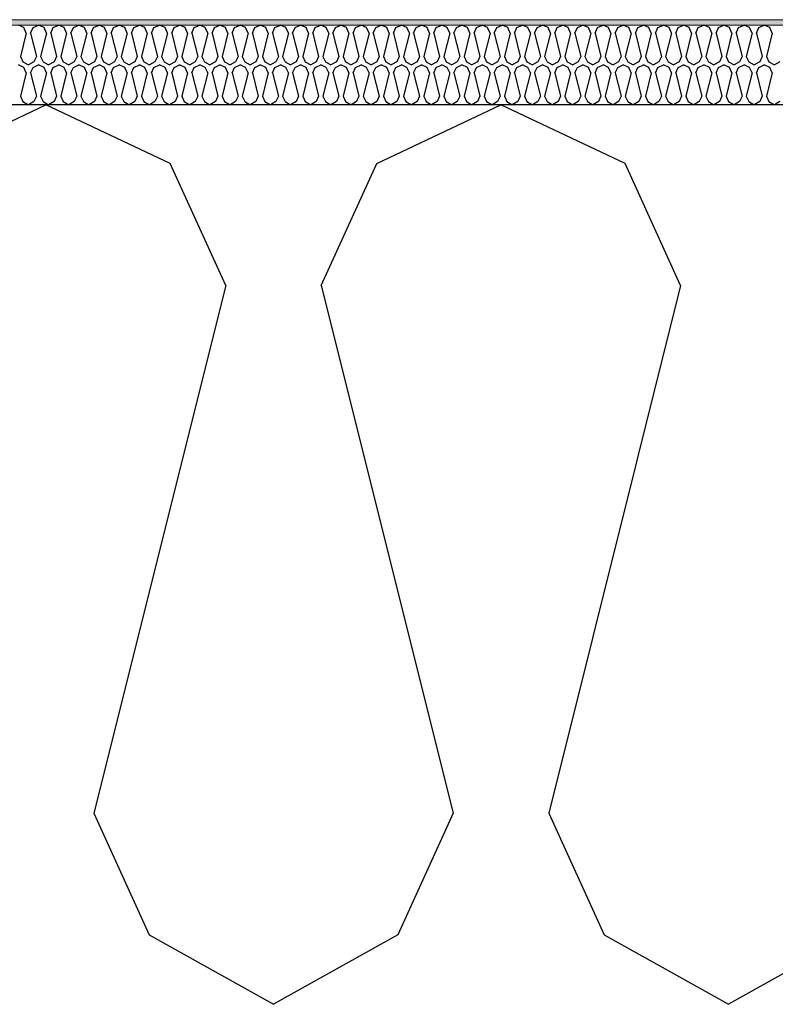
# Model space of a CAD drawing. Header units: millimetres. Extents: x -8544 to 51179, y -2070 to 13050.
# Tile 12 of 168: x -4121 to -3837, y 6850 to 7221. Entities that reach past the tile are written whole.
import ezdxf

# ---------------------------------------------------------------- set-up
doc = ezdxf.new("R2010")
doc.units = ezdxf.units.MM
doc.header["$LTSCALE"] = 0.5
doc.header["$MEASUREMENT"] = 0
doc.linetypes.add('PLINE', pattern=[0])
for name, color, linetype in [('261- Primærkonstruksjon (tak) (Skravur)(Nye konstruksjoner)', 7, 'Continuous'), ('261- Primærkonstruksjon (tak)(Nye konstruksjoner)', 7, 'Continuous'), ('262- Taktekking (Skravur)(Nye konstruksjoner)', 7, 'Continuous')]:
    doc.layers.add(name, color=color, linetype=linetype)
doc.layers.add('262- Taktekking(Nye konstruksjoner)', color=7, linetype='Continuous', lineweight=0)

# ---------------------------------------------------------------- blocks, each defined once
blk = doc.blocks.new('*X108')
at = {"layer": '262- Taktekking (Skravur)(Nye konstruksjoner)', "linetype": 'PLINE'}
for p, q in [((-4119.44, 7217.65), (-4121.52, 7218.63)), ((-4118.52, 7215.62), (-4119.44, 7217.65)), ((-4116.92, 7215.62), (-4116, 7217.65)), ((-4116, 7217.65), (-4113.93, 7218.63)), ((-4111.85, 7217.65), (-4113.93, 7218.63)), ((-4110.93, 7215.62), (-4111.85, 7217.65)), ((-4109.33, 7215.62), (-4108.41, 7217.65)), ((-4108.41, 7217.65), (-4106.34, 7218.63)), ((-4104.26, 7217.65), (-4106.34, 7218.63)), ((-4103.34, 7215.62), (-4104.26, 7217.65)), ((-4101.74, 7215.62), (-4100.82, 7217.65)), ((-4100.82, 7217.65), (-4098.74, 7218.63)), ((-4096.67, 7217.65), (-4098.74, 7218.63)), ((-4095.75, 7215.62), (-4096.67, 7217.65)), ((-4094.15, 7215.62), (-4093.23, 7217.65)), ((-4093.23, 7217.65), (-4091.15, 7218.63)), ((-4089.08, 7217.65), (-4091.15, 7218.63)), ((-4088.16, 7215.62), (-4089.08, 7217.65)), ((-4086.56, 7215.62), (-4085.64, 7217.65)), ((-4085.64, 7217.65), (-4083.56, 7218.63)), ((-4081.49, 7217.65), (-4083.56, 7218.63)), ((-4080.57, 7215.62), (-4081.49, 7217.65)), ((-4078.97, 7215.62), (-4078.05, 7217.65)), ((-4078.05, 7217.65), (-4075.97, 7218.63)), ((-4073.9, 7217.65), (-4075.97, 7218.63)), ((-4072.98, 7215.62), (-4073.9, 7217.65)), ((-4071.38, 7215.62), (-4070.46, 7217.65)), ((-4070.46, 7217.65), (-4068.38, 7218.63)), ((-4066.31, 7217.65), (-4068.38, 7218.63)), ((-4065.39, 7215.62), (-4066.31, 7217.65)), ((-4063.79, 7215.62), (-4062.87, 7217.65)), ((-4062.87, 7217.65), (-4060.79, 7218.63)), ((-4058.72, 7217.65), (-4060.79, 7218.63)), ((-4057.8, 7215.62), (-4058.72, 7217.65)), ((-4056.2, 7215.62), (-4055.28, 7217.65)), ((-4055.28, 7217.65), (-4053.2, 7218.63)), ((-4051.13, 7217.65), (-4053.2, 7218.63)), ((-4050.21, 7215.62), (-4051.13, 7217.65)), ((-4048.61, 7215.62), (-4047.69, 7217.65)), ((-4047.69, 7217.65), (-4045.61, 7218.63)), ((-4043.54, 7217.65), (-4045.61, 7218.63)), ((-4042.62, 7215.62), (-4043.54, 7217.65)), ((-4041.02, 7215.62), (-4040.1, 7217.65)), ((-4040.1, 7217.65), (-4038.02, 7218.63)), ((-4035.95, 7217.65), (-4038.02, 7218.63)), ((-4035.03, 7215.62), (-4035.95, 7217.65)), ((-4033.43, 7215.62), (-4032.51, 7217.65)), ((-4032.51, 7217.65), (-4030.43, 7218.63)), ((-4028.36, 7217.65), (-4030.43, 7218.63)), ((-4027.43, 7215.62), (-4028.36, 7217.65)), ((-4025.84, 7215.62), (-4024.92, 7217.65)), ((-4024.92, 7217.65), (-4022.84, 7218.63)), ((-4020.77, 7217.65), (-4022.84, 7218.63)), ((-4019.84, 7215.62), (-4020.77, 7217.65)), ((-4018.25, 7215.62), (-4017.32, 7217.65)), ((-4017.32, 7217.65), (-4015.25, 7218.63)), ((-4013.18, 7217.65), (-4015.25, 7218.63)), ((-4012.25, 7215.62), (-4013.18, 7217.65)), ((-4010.66, 7215.62), (-4009.73, 7217.65)), ((-4009.73, 7217.65), (-4007.66, 7218.63)), ((-4005.59, 7217.65), (-4007.66, 7218.63)), ((-4004.66, 7215.62), (-4005.59, 7217.65)), ((-4003.07, 7215.62), (-4002.14, 7217.65)), ((-4002.14, 7217.65), (-4000.07, 7218.63)), ((-3998, 7217.65), (-4000.07, 7218.63)), ((-3997.07, 7215.62), (-3998, 7217.65)), ((-3995.48, 7215.62), (-3994.55, 7217.65)), ((-3994.55, 7217.65), (-3992.48, 7218.63)), ((-3990.41, 7217.65), (-3992.48, 7218.63)), ((-3989.48, 7215.62), (-3990.41, 7217.65)), ((-3987.89, 7215.62), (-3986.96, 7217.65)), ((-3986.96, 7217.65), (-3984.89, 7218.63)), ((-3982.82, 7217.65), (-3984.89, 7218.63)), ((-3981.89, 7215.62), (-3982.82, 7217.65)), ((-3980.3, 7215.62), (-3979.37, 7217.65)), ((-3979.37, 7217.65), (-3977.3, 7218.63)), ((-3975.23, 7217.65), (-3977.3, 7218.63)), ((-3974.3, 7215.62), (-3975.23, 7217.65)), ((-3972.71, 7215.62), (-3971.78, 7217.65)), ((-3971.78, 7217.65), (-3969.71, 7218.63)), ((-3967.64, 7217.65), (-3969.71, 7218.63)), ((-3966.71, 7215.62), (-3967.64, 7217.65)), ((-3965.12, 7215.62), (-3964.19, 7217.65)), ((-3964.19, 7217.65), (-3962.12, 7218.63)), ((-3960.05, 7217.65), (-3962.12, 7218.63)), ((-3959.12, 7215.62), (-3960.05, 7217.65)), ((-3957.53, 7215.62), (-3956.6, 7217.65)), ((-3956.6, 7217.65), (-3954.53, 7218.63)), ((-3952.46, 7217.65), (-3954.53, 7218.63)), ((-3951.53, 7215.62), (-3952.46, 7217.65)), ((-3949.94, 7215.62), (-3949.01, 7217.65)), ((-3949.01, 7217.65), (-3946.94, 7218.63)), ((-3944.87, 7217.65), (-3946.94, 7218.63)), ((-3943.94, 7215.62), (-3944.87, 7217.65)), ((-3942.35, 7215.62), (-3941.42, 7217.65)), ((-3941.42, 7217.65), (-3939.35, 7218.63)), ((-3937.28, 7217.65), (-3939.35, 7218.63)), ((-3936.35, 7215.62), (-3937.28, 7217.65)), ((-3934.76, 7215.62), (-3933.83, 7217.65)), ((-3933.83, 7217.65), (-3931.76, 7218.63)), ((-3929.69, 7217.65), (-3931.76, 7218.63)), ((-3928.76, 7215.62), (-3929.69, 7217.65)), ((-3927.17, 7215.62), (-3926.24, 7217.65)), ((-3926.24, 7217.65), (-3924.17, 7218.63)), ((-3922.1, 7217.65), (-3924.17, 7218.63)), ((-3921.17, 7215.62), (-3922.1, 7217.65)), ((-3919.58, 7215.62), (-3918.65, 7217.65)), ((-3918.65, 7217.65), (-3916.58, 7218.63)), ((-3914.51, 7217.65), (-3916.58, 7218.63)), ((-3913.58, 7215.62), (-3914.51, 7217.65)), ((-3911.99, 7215.62), (-3911.06, 7217.65)), ((-3911.06, 7217.65), (-3908.99, 7218.63)), ((-3906.92, 7217.65), (-3908.99, 7218.63)), ((-3905.99, 7215.62), (-3906.92, 7217.65)), ((-3904.4, 7215.62), (-3903.47, 7217.65)), ((-3903.47, 7217.65), (-3901.4, 7218.63)), ((-3899.33, 7217.65), (-3901.4, 7218.63)), ((-3898.4, 7215.62), (-3899.33, 7217.65)), ((-3896.81, 7215.62), (-3895.88, 7217.65)), ((-3895.88, 7217.65), (-3893.81, 7218.63)), ((-3891.73, 7217.65), (-3893.81, 7218.63)), ((-3890.81, 7215.62), (-3891.73, 7217.65)), ((-3889.22, 7215.62), (-3888.29, 7217.65)), ((-3888.29, 7217.65), (-3886.22, 7218.63)), ((-3884.14, 7217.65), (-3886.22, 7218.63)), ((-3883.22, 7215.62), (-3884.14, 7217.65)), ((-3881.62, 7215.62), (-3880.7, 7217.65)), ((-3880.7, 7217.65), (-3878.63, 7218.63)), ((-3876.55, 7217.65), (-3878.63, 7218.63)), ((-3875.63, 7215.62), (-3876.55, 7217.65)), ((-3874.03, 7215.62), (-3873.11, 7217.65)), ((-3873.11, 7217.65), (-3871.04, 7218.63)), ((-3868.96, 7217.65), (-3871.04, 7218.63)), ((-3868.04, 7215.62), (-3868.96, 7217.65)), ((-3866.44, 7215.62), (-3865.52, 7217.65)), ((-3865.52, 7217.65), (-3863.45, 7218.63)), ((-3861.37, 7217.65), (-3863.45, 7218.63)), ((-3860.45, 7215.62), (-3861.37, 7217.65)), ((-3858.85, 7215.62), (-3857.93, 7217.65)), ((-3857.93, 7217.65), (-3855.86, 7218.63)), ((-3853.78, 7217.65), (-3855.86, 7218.63)), ((-3852.86, 7215.62), (-3853.78, 7217.65)), ((-3851.26, 7215.62), (-3850.34, 7217.65)), ((-3850.34, 7217.65), (-3848.27, 7218.63)), ((-3846.19, 7217.65), (-3848.27, 7218.63)), ((-3845.27, 7215.62), (-3846.19, 7217.65)), ((-3843.67, 7215.62), (-3842.75, 7217.65)), ((-3842.75, 7217.65), (-3840.68, 7218.63)), ((-3838.6, 7217.65), (-3840.68, 7218.63)), ((-3837.68, 7215.62), (-3838.6, 7217.65)), ((-4118.52, 7215.62), (-4120.72, 7206.82)), ((-4116.92, 7215.62), (-4114.72, 7206.82)), ((-4110.93, 7215.62), (-4113.13, 7206.82)), ((-4109.33, 7215.62), (-4107.13, 7206.82)), ((-4103.34, 7215.62), (-4105.54, 7206.82)), ((-4101.74, 7215.62), (-4099.54, 7206.82)), ((-4095.75, 7215.62), (-4097.95, 7206.82)), ((-4094.15, 7215.62), (-4091.95, 7206.82)), ((-4088.16, 7215.62), (-4090.36, 7206.82)), ((-4086.56, 7215.62), (-4084.36, 7206.82)), ((-4080.57, 7215.62), (-4082.77, 7206.82)), ((-4078.97, 7215.62), (-4076.77, 7206.82)), ((-4072.98, 7215.62), (-4075.18, 7206.82)), ((-4071.38, 7215.62), (-4069.18, 7206.82)), ((-4065.39, 7215.62), (-4067.59, 7206.82)), ((-4063.79, 7215.62), (-4061.59, 7206.82)), ((-4057.8, 7215.62), (-4060, 7206.82)), ((-4056.2, 7215.62), (-4054, 7206.82)), ((-4050.21, 7215.62), (-4052.41, 7206.82)), ((-4048.61, 7215.62), (-4046.41, 7206.82)), ((-4042.62, 7215.62), (-4044.82, 7206.82)), ((-4041.02, 7215.62), (-4038.82, 7206.82)), ((-4035.03, 7215.62), (-4037.23, 7206.82)), ((-4033.43, 7215.62), (-4031.23, 7206.82)), ((-4027.43, 7215.62), (-4029.64, 7206.82)), ((-4025.84, 7215.62), (-4023.64, 7206.82)), ((-4019.84, 7215.62), (-4022.04, 7206.82)), ((-4018.25, 7215.62), (-4016.05, 7206.82)), ((-4012.25, 7215.62), (-4014.45, 7206.82)), ((-4010.66, 7215.62), (-4008.46, 7206.82)), ((-4004.66, 7215.62), (-4006.86, 7206.82)), ((-4003.07, 7215.62), (-4000.87, 7206.82)), ((-3997.07, 7215.62), (-3999.27, 7206.82)), ((-3995.48, 7215.62), (-3993.28, 7206.82)), ((-3989.48, 7215.62), (-3991.68, 7206.82)), ((-3987.89, 7215.62), (-3985.69, 7206.82)), ((-3981.89, 7215.62), (-3984.09, 7206.82)), ((-3980.3, 7215.62), (-3978.1, 7206.82)), ((-3974.3, 7215.62), (-3976.5, 7206.82)), ((-3972.71, 7215.62), (-3970.51, 7206.82)), ((-3966.71, 7215.62), (-3968.91, 7206.82)), ((-3965.12, 7215.62), (-3962.92, 7206.82)), ((-3959.12, 7215.62), (-3961.32, 7206.82)), ((-3957.53, 7215.62), (-3955.33, 7206.82)), ((-3951.53, 7215.62), (-3953.73, 7206.82)), ((-3949.94, 7215.62), (-3947.74, 7206.82)), ((-3943.94, 7215.62), (-3946.14, 7206.82)), ((-3942.35, 7215.62), (-3940.15, 7206.82)), ((-3936.35, 7215.62), (-3938.55, 7206.82)), ((-3934.76, 7215.62), (-3932.56, 7206.82)), ((-3928.76, 7215.62), (-3930.96, 7206.82)), ((-3927.17, 7215.62), (-3924.97, 7206.82)), ((-3921.17, 7215.62), (-3923.37, 7206.82)), ((-3919.58, 7215.62), (-3917.38, 7206.82)), ((-3913.58, 7215.62), (-3915.78, 7206.82)), ((-3911.99, 7215.62), (-3909.79, 7206.82)), ((-3905.99, 7215.62), (-3908.19, 7206.82)), ((-3904.4, 7215.62), (-3902.2, 7206.82)), ((-3898.4, 7215.62), (-3900.6, 7206.82)), ((-3896.81, 7215.62), (-3894.61, 7206.82)), ((-3890.81, 7215.62), (-3893.01, 7206.82)), ((-3889.22, 7215.62), (-3887.01, 7206.82)), ((-3883.22, 7215.62), (-3885.42, 7206.82)), ((-3881.62, 7215.62), (-3879.42, 7206.82)), ((-3875.63, 7215.62), (-3877.83, 7206.82)), ((-3874.03, 7215.62), (-3871.83, 7206.82)), ((-3868.04, 7215.62), (-3870.24, 7206.82)), ((-3866.44, 7215.62), (-3864.24, 7206.82)), ((-3860.45, 7215.62), (-3862.65, 7206.82)), ((-3858.85, 7215.62), (-3856.65, 7206.82)), ((-3852.86, 7215.62), (-3855.06, 7206.82)), ((-3851.26, 7215.62), (-3849.06, 7206.82)), ((-3845.27, 7215.62), (-3847.47, 7206.82)), ((-3843.67, 7215.62), (-3841.47, 7206.82)), ((-3837.68, 7215.62), (-3839.88, 7206.82)), ((-4120.72, 7206.82), (-4119.79, 7204.79)), ((-4114.72, 7206.82), (-4115.65, 7204.79)), ((-4113.13, 7206.82), (-4112.2, 7204.79)), ((-4107.13, 7206.82), (-4108.06, 7204.79)), ((-4105.54, 7206.82), (-4104.61, 7204.79)), ((-4099.54, 7206.82), (-4100.47, 7204.79)), ((-4097.95, 7206.82), (-4097.02, 7204.79)), ((-4091.95, 7206.82), (-4092.88, 7204.79)), ((-4090.36, 7206.82), (-4089.43, 7204.79)), ((-4084.36, 7206.82), (-4085.29, 7204.79)), ((-4082.77, 7206.82), (-4081.84, 7204.79)), ((-4076.77, 7206.82), (-4077.7, 7204.79)), ((-4075.18, 7206.82), (-4074.25, 7204.79)), ((-4069.18, 7206.82), (-4070.11, 7204.79)), ((-4067.59, 7206.82), (-4066.66, 7204.79)), ((-4061.59, 7206.82), (-4062.52, 7204.79)), ((-4060, 7206.82), (-4059.07, 7204.79)), ((-4054, 7206.82), (-4054.93, 7204.79)), ((-4052.41, 7206.82), (-4051.48, 7204.79)), ((-4046.41, 7206.82), (-4047.34, 7204.79)), ((-4044.82, 7206.82), (-4043.89, 7204.79)), ((-4038.82, 7206.82), (-4039.75, 7204.79)), ((-4037.23, 7206.82), (-4036.3, 7204.79)), ((-4031.23, 7206.82), (-4032.15, 7204.79)), ((-4029.64, 7206.82), (-4028.71, 7204.79)), ((-4023.64, 7206.82), (-4024.56, 7204.79)), ((-4022.04, 7206.82), (-4021.12, 7204.79)), ((-4016.05, 7206.82), (-4016.97, 7204.79)), ((-4014.45, 7206.82), (-4013.53, 7204.79)), ((-4008.46, 7206.82), (-4009.38, 7204.79)), ((-4006.86, 7206.82), (-4005.94, 7204.79)), ((-4000.87, 7206.82), (-4001.79, 7204.79)), ((-3999.27, 7206.82), (-3998.35, 7204.79)), ((-3993.28, 7206.82), (-3994.2, 7204.79)), ((-3991.68, 7206.82), (-3990.76, 7204.79)), ((-3985.69, 7206.82), (-3986.61, 7204.79)), ((-3984.09, 7206.82), (-3983.17, 7204.79)), ((-3978.1, 7206.82), (-3979.02, 7204.79)), ((-3976.5, 7206.82), (-3975.58, 7204.79)), ((-3970.51, 7206.82), (-3971.43, 7204.79)), ((-3968.91, 7206.82), (-3967.99, 7204.79)), ((-3962.92, 7206.82), (-3963.84, 7204.79)), ((-3961.32, 7206.82), (-3960.4, 7204.79)), ((-3955.33, 7206.82), (-3956.25, 7204.79)), ((-3953.73, 7206.82), (-3952.81, 7204.79)), ((-3947.74, 7206.82), (-3948.66, 7204.79)), ((-3946.14, 7206.82), (-3945.22, 7204.79)), ((-3940.15, 7206.82), (-3941.07, 7204.79)), ((-3938.55, 7206.82), (-3937.63, 7204.79)), ((-3932.56, 7206.82), (-3933.48, 7204.79)), ((-3930.96, 7206.82), (-3930.04, 7204.79)), ((-3924.97, 7206.82), (-3925.89, 7204.79)), ((-3923.37, 7206.82), (-3922.45, 7204.79)), ((-3917.38, 7206.82), (-3918.3, 7204.79)), ((-3915.78, 7206.82), (-3914.86, 7204.79)), ((-3909.79, 7206.82), (-3910.71, 7204.79)), ((-3908.19, 7206.82), (-3907.27, 7204.79)), ((-3902.2, 7206.82), (-3903.12, 7204.79)), ((-3900.6, 7206.82), (-3899.68, 7204.79)), ((-3894.61, 7206.82), (-3895.53, 7204.79)), ((-3893.01, 7206.82), (-3892.09, 7204.79)), ((-3887.01, 7206.82), (-3887.94, 7204.79)), ((-3885.42, 7206.82), (-3884.5, 7204.79)), ((-3879.42, 7206.82), (-3880.35, 7204.79)), ((-3877.83, 7206.82), (-3876.9, 7204.79)), ((-3871.83, 7206.82), (-3872.76, 7204.79)), ((-3870.24, 7206.82), (-3869.31, 7204.79)), ((-3864.24, 7206.82), (-3865.17, 7204.79)), ((-3862.65, 7206.82), (-3861.72, 7204.79)), ((-3856.65, 7206.82), (-3857.58, 7204.79)), ((-3855.06, 7206.82), (-3854.13, 7204.79)), ((-3849.06, 7206.82), (-3849.99, 7204.79)), ((-3847.47, 7206.82), (-3846.54, 7204.79)), ((-3841.47, 7206.82), (-3842.4, 7204.79)), ((-3839.88, 7206.82), (-3838.95, 7204.79)), ((-4119.44, 7202.65), (-4121.52, 7203.63)), ((-4119.79, 7204.79), (-4117.72, 7203.63)), ((-4118.52, 7200.62), (-4119.44, 7202.65)), ((-4115.65, 7204.79), (-4117.72, 7203.63)), ((-4116.92, 7200.62), (-4116, 7202.65)), ((-4116, 7202.65), (-4113.93, 7203.63)), ((-4111.85, 7202.65), (-4113.93, 7203.63)), ((-4112.2, 7204.79), (-4110.13, 7203.63)), ((-4110.93, 7200.62), (-4111.85, 7202.65)), ((-4108.06, 7204.79), (-4110.13, 7203.63)), ((-4109.33, 7200.62), (-4108.41, 7202.65)), ((-4108.41, 7202.65), (-4106.34, 7203.63)), ((-4104.26, 7202.65), (-4106.34, 7203.63)), ((-4104.61, 7204.79), (-4102.54, 7203.63)), ((-4103.34, 7200.62), (-4104.26, 7202.65)), ((-4100.47, 7204.79), (-4102.54, 7203.63)), ((-4101.74, 7200.62), (-4100.82, 7202.65)), ((-4100.82, 7202.65), (-4098.74, 7203.63)), ((-4096.67, 7202.65), (-4098.74, 7203.63)), ((-4097.02, 7204.79), (-4094.95, 7203.63)), ((-4095.75, 7200.62), (-4096.67, 7202.65)), ((-4092.88, 7204.79), (-4094.95, 7203.63)), ((-4094.15, 7200.62), (-4093.23, 7202.65)), ((-4093.23, 7202.65), (-4091.15, 7203.63)), ((-4089.08, 7202.65), (-4091.15, 7203.63)), ((-4089.43, 7204.79), (-4087.36, 7203.63)), ((-4088.16, 7200.62), (-4089.08, 7202.65)), ((-4085.29, 7204.79), (-4087.36, 7203.63)), ((-4086.56, 7200.62), (-4085.64, 7202.65)), ((-4085.64, 7202.65), (-4083.56, 7203.63)), ((-4081.49, 7202.65), (-4083.56, 7203.63)), ((-4081.84, 7204.79), (-4079.77, 7203.63)), ((-4080.57, 7200.62), (-4081.49, 7202.65)), ((-4077.7, 7204.79), (-4079.77, 7203.63)), ((-4078.97, 7200.62), (-4078.05, 7202.65)), ((-4078.05, 7202.65), (-4075.97, 7203.63)), ((-4073.9, 7202.65), (-4075.97, 7203.63)), ((-4074.25, 7204.79), (-4072.18, 7203.63)), ((-4072.98, 7200.62), (-4073.9, 7202.65)), ((-4070.11, 7204.79), (-4072.18, 7203.63)), ((-4071.38, 7200.62), (-4070.46, 7202.65)), ((-4070.46, 7202.65), (-4068.38, 7203.63)), ((-4066.31, 7202.65), (-4068.38, 7203.63)), ((-4066.66, 7204.79), (-4064.59, 7203.63)), ((-4065.39, 7200.62), (-4066.31, 7202.65)), ((-4062.52, 7204.79), (-4064.59, 7203.63)), ((-4063.79, 7200.62), (-4062.87, 7202.65)), ((-4062.87, 7202.65), (-4060.79, 7203.63)), ((-4058.72, 7202.65), (-4060.79, 7203.63)), ((-4059.07, 7204.79), (-4057, 7203.63)), ((-4057.8, 7200.62), (-4058.72, 7202.65)), ((-4054.93, 7204.79), (-4057, 7203.63)), ((-4056.2, 7200.62), (-4055.28, 7202.65)), ((-4055.28, 7202.65), (-4053.2, 7203.63)), ((-4051.13, 7202.65), (-4053.2, 7203.63)), ((-4051.48, 7204.79), (-4049.41, 7203.63)), ((-4050.21, 7200.62), (-4051.13, 7202.65)), ((-4047.34, 7204.79), (-4049.41, 7203.63)), ((-4048.61, 7200.62), (-4047.69, 7202.65)), ((-4047.69, 7202.65), (-4045.61, 7203.63)), ((-4043.54, 7202.65), (-4045.61, 7203.63)), ((-4043.89, 7204.79), (-4041.82, 7203.63)), ((-4042.62, 7200.62), (-4043.54, 7202.65)), ((-4039.75, 7204.79), (-4041.82, 7203.63)), ((-4041.02, 7200.62), (-4040.1, 7202.65)), ((-4040.1, 7202.65), (-4038.02, 7203.63)), ((-4035.95, 7202.65), (-4038.02, 7203.63)), ((-4036.3, 7204.79), (-4034.23, 7203.63)), ((-4035.03, 7200.62), (-4035.95, 7202.65)), ((-4032.15, 7204.79), (-4034.23, 7203.63)), ((-4033.43, 7200.62), (-4032.51, 7202.65)), ((-4032.51, 7202.65), (-4030.43, 7203.63)), ((-4028.36, 7202.65), (-4030.43, 7203.63)), ((-4028.71, 7204.79), (-4026.64, 7203.63)), ((-4027.43, 7200.62), (-4028.36, 7202.65)), ((-4024.56, 7204.79), (-4026.64, 7203.63)), ((-4025.84, 7200.62), (-4024.92, 7202.65)), ((-4024.92, 7202.65), (-4022.84, 7203.63)), ((-4020.77, 7202.65), (-4022.84, 7203.63)), ((-4021.12, 7204.79), (-4019.05, 7203.63)), ((-4019.84, 7200.62), (-4020.77, 7202.65)), ((-4016.97, 7204.79), (-4019.05, 7203.63)), ((-4018.25, 7200.62), (-4017.32, 7202.65)), ((-4017.32, 7202.65), (-4015.25, 7203.63)), ((-4013.18, 7202.65), (-4015.25, 7203.63)), ((-4013.53, 7204.79), (-4011.46, 7203.63)), ((-4012.25, 7200.62), (-4013.18, 7202.65)), ((-4009.38, 7204.79), (-4011.46, 7203.63)), ((-4010.66, 7200.62), (-4009.73, 7202.65)), ((-4009.73, 7202.65), (-4007.66, 7203.63)), ((-4005.59, 7202.65), (-4007.66, 7203.63)), ((-4005.94, 7204.79), (-4003.87, 7203.63)), ((-4004.66, 7200.62), (-4005.59, 7202.65)), ((-4001.79, 7204.79), (-4003.87, 7203.63)), ((-4003.07, 7200.62), (-4002.14, 7202.65)), ((-4002.14, 7202.65), (-4000.07, 7203.63)), ((-3998, 7202.65), (-4000.07, 7203.63)), ((-3998.35, 7204.79), (-3996.28, 7203.63)), ((-3997.07, 7200.62), (-3998, 7202.65)), ((-3994.2, 7204.79), (-3996.28, 7203.63)), ((-3995.48, 7200.62), (-3994.55, 7202.65)), ((-3994.55, 7202.65), (-3992.48, 7203.63)), ((-3990.41, 7202.65), (-3992.48, 7203.63)), ((-3990.76, 7204.79), (-3988.69, 7203.63)), ((-3989.48, 7200.62), (-3990.41, 7202.65)), ((-3986.61, 7204.79), (-3988.69, 7203.63)), ((-3987.89, 7200.62), (-3986.96, 7202.65)), ((-3986.96, 7202.65), (-3984.89, 7203.63)), ((-3982.82, 7202.65), (-3984.89, 7203.63)), ((-3983.17, 7204.79), (-3981.1, 7203.63)), ((-3981.89, 7200.62), (-3982.82, 7202.65)), ((-3979.02, 7204.79), (-3981.1, 7203.63)), ((-3980.3, 7200.62), (-3979.37, 7202.65)), ((-3979.37, 7202.65), (-3977.3, 7203.63)), ((-3975.23, 7202.65), (-3977.3, 7203.63)), ((-3975.58, 7204.79), (-3973.51, 7203.63)), ((-3974.3, 7200.62), (-3975.23, 7202.65)), ((-3971.43, 7204.79), (-3973.51, 7203.63)), ((-3972.71, 7200.62), (-3971.78, 7202.65)), ((-3971.78, 7202.65), (-3969.71, 7203.63)), ((-3967.64, 7202.65), (-3969.71, 7203.63)), ((-3967.99, 7204.79), (-3965.92, 7203.63)), ((-3966.71, 7200.62), (-3967.64, 7202.65)), ((-3963.84, 7204.79), (-3965.92, 7203.63)), ((-3965.12, 7200.62), (-3964.19, 7202.65)), ((-3964.19, 7202.65), (-3962.12, 7203.63)), ((-3960.05, 7202.65), (-3962.12, 7203.63)), ((-3960.4, 7204.79), (-3958.32, 7203.63)), ((-3959.12, 7200.62), (-3960.05, 7202.65)), ((-3956.25, 7204.79), (-3958.32, 7203.63)), ((-3957.53, 7200.62), (-3956.6, 7202.65)), ((-3956.6, 7202.65), (-3954.53, 7203.63)), ((-3952.46, 7202.65), (-3954.53, 7203.63)), ((-3952.81, 7204.79), (-3950.73, 7203.63)), ((-3951.53, 7200.62), (-3952.46, 7202.65)), ((-3948.66, 7204.79), (-3950.73, 7203.63)), ((-3949.94, 7200.62), (-3949.01, 7202.65)), ((-3949.01, 7202.65), (-3946.94, 7203.63)), ((-3944.87, 7202.65), (-3946.94, 7203.63)), ((-3945.22, 7204.79), (-3943.14, 7203.63)), ((-3943.94, 7200.62), (-3944.87, 7202.65)), ((-3941.07, 7204.79), (-3943.14, 7203.63)), ((-3942.35, 7200.62), (-3941.42, 7202.65)), ((-3941.42, 7202.65), (-3939.35, 7203.63)), ((-3937.28, 7202.65), (-3939.35, 7203.63)), ((-3937.63, 7204.79), (-3935.55, 7203.63)), ((-3936.35, 7200.62), (-3937.28, 7202.65)), ((-3933.48, 7204.79), (-3935.55, 7203.63)), ((-3934.76, 7200.62), (-3933.83, 7202.65)), ((-3933.83, 7202.65), (-3931.76, 7203.63)), ((-3929.69, 7202.65), (-3931.76, 7203.63)), ((-3930.04, 7204.79), (-3927.96, 7203.63)), ((-3928.76, 7200.62), (-3929.69, 7202.65)), ((-3925.89, 7204.79), (-3927.96, 7203.63)), ((-3927.17, 7200.62), (-3926.24, 7202.65)), ((-3926.24, 7202.65), (-3924.17, 7203.63)), ((-3922.1, 7202.65), (-3924.17, 7203.63)), ((-3922.45, 7204.79), (-3920.37, 7203.63)), ((-3921.17, 7200.62), (-3922.1, 7202.65)), ((-3918.3, 7204.79), (-3920.37, 7203.63)), ((-3919.58, 7200.62), (-3918.65, 7202.65)), ((-3918.65, 7202.65), (-3916.58, 7203.63)), ((-3914.51, 7202.65), (-3916.58, 7203.63)), ((-3914.86, 7204.79), (-3912.78, 7203.63)), ((-3913.58, 7200.62), (-3914.51, 7202.65)), ((-3910.71, 7204.79), (-3912.78, 7203.63)), ((-3911.99, 7200.62), (-3911.06, 7202.65)), ((-3911.06, 7202.65), (-3908.99, 7203.63)), ((-3906.92, 7202.65), (-3908.99, 7203.63)), ((-3907.27, 7204.79), (-3905.19, 7203.63)), ((-3905.99, 7200.62), (-3906.92, 7202.65)), ((-3903.12, 7204.79), (-3905.19, 7203.63)), ((-3904.4, 7200.62), (-3903.47, 7202.65)), ((-3903.47, 7202.65), (-3901.4, 7203.63)), ((-3899.33, 7202.65), (-3901.4, 7203.63)), ((-3899.68, 7204.79), (-3897.6, 7203.63)), ((-3898.4, 7200.62), (-3899.33, 7202.65)), ((-3895.53, 7204.79), (-3897.6, 7203.63)), ((-3896.81, 7200.62), (-3895.88, 7202.65)), ((-3895.88, 7202.65), (-3893.81, 7203.63)), ((-3891.73, 7202.65), (-3893.81, 7203.63)), ((-3892.09, 7204.79), (-3890.01, 7203.63)), ((-3890.81, 7200.62), (-3891.73, 7202.65)), ((-3887.94, 7204.79), (-3890.01, 7203.63)), ((-3889.22, 7200.62), (-3888.29, 7202.65)), ((-3888.29, 7202.65), (-3886.22, 7203.63)), ((-3884.14, 7202.65), (-3886.22, 7203.63)), ((-3884.5, 7204.79), (-3882.42, 7203.63)), ((-3883.22, 7200.62), (-3884.14, 7202.65)), ((-3880.35, 7204.79), (-3882.42, 7203.63)), ((-3881.62, 7200.62), (-3880.7, 7202.65)), ((-3880.7, 7202.65), (-3878.63, 7203.63)), ((-3876.55, 7202.65), (-3878.63, 7203.63)), ((-3876.9, 7204.79), (-3874.83, 7203.63)), ((-3875.63, 7200.62), (-3876.55, 7202.65)), ((-3872.76, 7204.79), (-3874.83, 7203.63)), ((-3874.03, 7200.62), (-3873.11, 7202.65)), ((-3873.11, 7202.65), (-3871.04, 7203.63)), ((-3868.96, 7202.65), (-3871.04, 7203.63)), ((-3869.31, 7204.79), (-3867.24, 7203.63)), ((-3868.04, 7200.62), (-3868.96, 7202.65)), ((-3865.17, 7204.79), (-3867.24, 7203.63)), ((-3866.44, 7200.62), (-3865.52, 7202.65)), ((-3865.52, 7202.65), (-3863.45, 7203.63)), ((-3861.37, 7202.65), (-3863.45, 7203.63)), ((-3861.72, 7204.79), (-3859.65, 7203.63)), ((-3860.45, 7200.62), (-3861.37, 7202.65)), ((-3857.58, 7204.79), (-3859.65, 7203.63)), ((-3858.85, 7200.62), (-3857.93, 7202.65)), ((-3857.93, 7202.65), (-3855.86, 7203.63)), ((-3853.78, 7202.65), (-3855.86, 7203.63)), ((-3854.13, 7204.79), (-3852.06, 7203.63)), ((-3852.86, 7200.62), (-3853.78, 7202.65)), ((-3849.99, 7204.79), (-3852.06, 7203.63)), ((-3851.26, 7200.62), (-3850.34, 7202.65)), ((-3850.34, 7202.65), (-3848.27, 7203.63)), ((-3846.19, 7202.65), (-3848.27, 7203.63)), ((-3846.54, 7204.79), (-3844.47, 7203.63)), ((-3845.27, 7200.62), (-3846.19, 7202.65)), ((-3842.4, 7204.79), (-3844.47, 7203.63)), ((-3843.67, 7200.62), (-3842.75, 7202.65)), ((-3842.75, 7202.65), (-3840.68, 7203.63)), ((-3838.6, 7202.65), (-3840.68, 7203.63)), ((-3838.95, 7204.79), (-3836.88, 7203.63)), ((-3837.68, 7200.62), (-3838.6, 7202.65)), ((-3834.81, 7204.79), (-3836.88, 7203.63)), ((-4118.52, 7200.62), (-4120.72, 7191.81)), ((-4116.92, 7200.62), (-4114.72, 7191.81)), ((-4110.93, 7200.62), (-4113.13, 7191.81)), ((-4109.33, 7200.62), (-4107.13, 7191.81)), ((-4103.34, 7200.62), (-4105.54, 7191.81)), ((-4101.74, 7200.62), (-4099.54, 7191.81)), ((-4095.75, 7200.62), (-4097.95, 7191.81)), ((-4094.15, 7200.62), (-4091.95, 7191.81)), ((-4088.16, 7200.62), (-4090.36, 7191.81)), ((-4086.56, 7200.62), (-4084.36, 7191.81)), ((-4080.57, 7200.62), (-4082.77, 7191.81)), ((-4078.97, 7200.62), (-4076.77, 7191.81)), ((-4072.98, 7200.62), (-4075.18, 7191.81)), ((-4071.38, 7200.62), (-4069.18, 7191.81)), ((-4065.39, 7200.62), (-4067.59, 7191.81)), ((-4063.79, 7200.62), (-4061.59, 7191.81)), ((-4057.8, 7200.62), (-4060, 7191.81)), ((-4056.2, 7200.62), (-4054, 7191.81)), ((-4050.21, 7200.62), (-4052.41, 7191.81)), ((-4048.61, 7200.62), (-4046.41, 7191.81)), ((-4042.62, 7200.62), (-4044.82, 7191.81)), ((-4041.02, 7200.62), (-4038.82, 7191.81)), ((-4035.03, 7200.62), (-4037.23, 7191.81)), ((-4033.43, 7200.62), (-4031.23, 7191.81)), ((-4027.43, 7200.62), (-4029.64, 7191.81)), ((-4025.84, 7200.62), (-4023.64, 7191.81)), ((-4019.84, 7200.62), (-4022.04, 7191.81)), ((-4018.25, 7200.62), (-4016.05, 7191.81)), ((-4012.25, 7200.62), (-4014.45, 7191.81)), ((-4010.66, 7200.62), (-4008.46, 7191.81)), ((-4004.66, 7200.62), (-4006.86, 7191.81)), ((-4003.07, 7200.62), (-4000.87, 7191.81)), ((-3997.07, 7200.62), (-3999.27, 7191.81)), ((-3995.48, 7200.62), (-3993.28, 7191.81)), ((-3989.48, 7200.62), (-3991.68, 7191.81)), ((-3987.89, 7200.62), (-3985.69, 7191.81)), ((-3981.89, 7200.62), (-3984.09, 7191.81)), ((-3980.3, 7200.62), (-3978.1, 7191.81)), ((-3974.3, 7200.62), (-3976.5, 7191.81)), ((-3972.71, 7200.62), (-3970.51, 7191.81)), ((-3966.71, 7200.62), (-3968.91, 7191.81)), ((-3965.12, 7200.62), (-3962.92, 7191.81)), ((-3959.12, 7200.62), (-3961.32, 7191.81)), ((-3957.53, 7200.62), (-3955.33, 7191.81)), ((-3951.53, 7200.62), (-3953.73, 7191.81)), ((-3949.94, 7200.62), (-3947.74, 7191.81)), ((-3943.94, 7200.62), (-3946.14, 7191.81)), ((-3942.35, 7200.62), (-3940.15, 7191.81)), ((-3936.35, 7200.62), (-3938.55, 7191.81)), ((-3934.76, 7200.62), (-3932.56, 7191.81)), ((-3928.76, 7200.62), (-3930.96, 7191.81)), ((-3927.17, 7200.62), (-3924.97, 7191.81)), ((-3921.17, 7200.62), (-3923.37, 7191.81)), ((-3919.58, 7200.62), (-3917.38, 7191.81)), ((-3913.58, 7200.62), (-3915.78, 7191.81)), ((-3911.99, 7200.62), (-3909.79, 7191.81)), ((-3905.99, 7200.62), (-3908.19, 7191.81)), ((-3904.4, 7200.62), (-3902.2, 7191.81)), ((-3898.4, 7200.62), (-3900.6, 7191.81)), ((-3896.81, 7200.62), (-3894.61, 7191.81)), ((-3890.81, 7200.62), (-3893.01, 7191.81)), ((-3889.22, 7200.62), (-3887.01, 7191.81)), ((-3883.22, 7200.62), (-3885.42, 7191.81)), ((-3881.62, 7200.62), (-3879.42, 7191.81)), ((-3875.63, 7200.62), (-3877.83, 7191.81)), ((-3874.03, 7200.62), (-3871.83, 7191.81)), ((-3868.04, 7200.62), (-3870.24, 7191.81)), ((-3866.44, 7200.62), (-3864.24, 7191.81)), ((-3860.45, 7200.62), (-3862.65, 7191.81)), ((-3858.85, 7200.62), (-3856.65, 7191.81)), ((-3852.86, 7200.62), (-3855.06, 7191.81)), ((-3851.26, 7200.62), (-3849.06, 7191.81)), ((-3845.27, 7200.62), (-3847.47, 7191.81)), ((-3843.67, 7200.62), (-3841.47, 7191.81)), ((-3837.68, 7200.62), (-3839.88, 7191.81)), ((-4120.72, 7191.81), (-4119.79, 7189.78)), ((-4114.72, 7191.81), (-4115.65, 7189.78)), ((-4113.13, 7191.81), (-4112.2, 7189.78)), ((-4107.13, 7191.81), (-4108.06, 7189.78)), ((-4105.54, 7191.81), (-4104.61, 7189.78)), ((-4099.54, 7191.81), (-4100.47, 7189.78)), ((-4097.95, 7191.81), (-4097.02, 7189.78)), ((-4091.95, 7191.81), (-4092.88, 7189.78)), ((-4090.36, 7191.81), (-4089.43, 7189.78)), ((-4084.36, 7191.81), (-4085.29, 7189.78)), ((-4082.77, 7191.81), (-4081.84, 7189.78)), ((-4076.77, 7191.81), (-4077.7, 7189.78)), ((-4075.18, 7191.81), (-4074.25, 7189.78)), ((-4069.18, 7191.81), (-4070.11, 7189.78)), ((-4067.59, 7191.81), (-4066.66, 7189.78)), ((-4061.59, 7191.81), (-4062.52, 7189.78)), ((-4060, 7191.81), (-4059.07, 7189.78)), ((-4054, 7191.81), (-4054.93, 7189.78)), ((-4052.41, 7191.81), (-4051.48, 7189.78)), ((-4046.41, 7191.81), (-4047.34, 7189.78)), ((-4044.82, 7191.81), (-4043.89, 7189.78)), ((-4038.82, 7191.81), (-4039.75, 7189.78)), ((-4037.23, 7191.81), (-4036.3, 7189.78)), ((-4031.23, 7191.81), (-4032.15, 7189.78)), ((-4029.64, 7191.81), (-4028.71, 7189.78)), ((-4023.64, 7191.81), (-4024.56, 7189.78)), ((-4022.04, 7191.81), (-4021.12, 7189.78)), ((-4016.05, 7191.81), (-4016.97, 7189.78)), ((-4014.45, 7191.81), (-4013.53, 7189.78)), ((-4008.46, 7191.81), (-4009.38, 7189.78)), ((-4006.86, 7191.81), (-4005.94, 7189.78)), ((-4000.87, 7191.81), (-4001.79, 7189.78)), ((-3999.27, 7191.81), (-3998.35, 7189.78)), ((-3993.28, 7191.81), (-3994.2, 7189.78)), ((-3991.68, 7191.81), (-3990.76, 7189.78)), ((-3985.69, 7191.81), (-3986.61, 7189.78)), ((-3984.09, 7191.81), (-3983.17, 7189.78)), ((-3978.1, 7191.81), (-3979.02, 7189.78)), ((-3976.5, 7191.81), (-3975.58, 7189.78)), ((-3970.51, 7191.81), (-3971.43, 7189.78)), ((-3968.91, 7191.81), (-3967.99, 7189.78)), ((-3962.92, 7191.81), (-3963.84, 7189.78)), ((-3961.32, 7191.81), (-3960.4, 7189.78)), ((-3955.33, 7191.81), (-3956.25, 7189.78)), ((-3953.73, 7191.81), (-3952.81, 7189.78)), ((-3947.74, 7191.81), (-3948.66, 7189.78)), ((-3946.14, 7191.81), (-3945.22, 7189.78)), ((-3940.15, 7191.81), (-3941.07, 7189.78)), ((-3938.55, 7191.81), (-3937.63, 7189.78)), ((-3932.56, 7191.81), (-3933.48, 7189.78)), ((-3930.96, 7191.81), (-3930.04, 7189.78)), ((-3924.97, 7191.81), (-3925.89, 7189.78)), ((-3923.37, 7191.81), (-3922.45, 7189.78)), ((-3917.38, 7191.81), (-3918.3, 7189.78)), ((-3915.78, 7191.81), (-3914.86, 7189.78)), ((-3909.79, 7191.81), (-3910.71, 7189.78)), ((-3908.19, 7191.81), (-3907.27, 7189.78)), ((-3902.2, 7191.81), (-3903.12, 7189.78)), ((-3900.6, 7191.81), (-3899.68, 7189.78)), ((-3894.61, 7191.81), (-3895.53, 7189.78)), ((-3893.01, 7191.81), (-3892.09, 7189.78)), ((-3887.01, 7191.81), (-3887.94, 7189.78)), ((-3885.42, 7191.81), (-3884.5, 7189.78)), ((-3879.42, 7191.81), (-3880.35, 7189.78)), ((-3877.83, 7191.81), (-3876.9, 7189.78)), ((-3871.83, 7191.81), (-3872.76, 7189.78)), ((-3870.24, 7191.81), (-3869.31, 7189.78)), ((-3864.24, 7191.81), (-3865.17, 7189.78)), ((-3862.65, 7191.81), (-3861.72, 7189.78)), ((-3856.65, 7191.81), (-3857.58, 7189.78)), ((-3855.06, 7191.81), (-3854.13, 7189.78)), ((-3849.06, 7191.81), (-3849.99, 7189.78)), ((-3847.47, 7191.81), (-3846.54, 7189.78)), ((-3841.47, 7191.81), (-3842.4, 7189.78)), ((-3839.88, 7191.81), (-3838.95, 7189.78)), ((-4119.79, 7189.78), (-4117.72, 7188.63)), ((-4115.65, 7189.78), (-4117.72, 7188.63)), ((-4112.2, 7189.78), (-4110.13, 7188.63)), ((-4108.06, 7189.78), (-4110.13, 7188.63)), ((-4104.61, 7189.78), (-4102.54, 7188.63)), ((-4100.47, 7189.78), (-4102.54, 7188.63)), ((-4097.02, 7189.78), (-4094.95, 7188.63)), ((-4092.88, 7189.78), (-4094.95, 7188.63)), ((-4089.43, 7189.78), (-4087.36, 7188.63)), ((-4085.29, 7189.78), (-4087.36, 7188.63)), ((-4081.84, 7189.78), (-4079.77, 7188.63)), ((-4077.7, 7189.78), (-4079.77, 7188.63)), ((-4074.25, 7189.78), (-4072.18, 7188.63)), ((-4070.11, 7189.78), (-4072.18, 7188.63)), ((-4066.66, 7189.78), (-4064.59, 7188.63)), ((-4062.52, 7189.78), (-4064.59, 7188.63)), ((-4059.07, 7189.78), (-4057, 7188.63)), ((-4054.93, 7189.78), (-4057, 7188.63)), ((-4051.48, 7189.78), (-4049.41, 7188.63)), ((-4047.34, 7189.78), (-4049.41, 7188.63)), ((-4043.89, 7189.78), (-4041.82, 7188.63)), ((-4039.75, 7189.78), (-4041.82, 7188.63)), ((-4036.3, 7189.78), (-4034.23, 7188.63)), ((-4032.15, 7189.78), (-4034.23, 7188.63)), ((-4028.71, 7189.78), (-4026.64, 7188.63)), ((-4024.56, 7189.78), (-4026.64, 7188.63)), ((-4021.12, 7189.78), (-4019.05, 7188.63)), ((-4016.97, 7189.78), (-4019.05, 7188.63)), ((-4013.53, 7189.78), (-4011.46, 7188.63)), ((-4009.38, 7189.78), (-4011.46, 7188.63)), ((-4005.94, 7189.78), (-4003.87, 7188.63)), ((-4001.79, 7189.78), (-4003.87, 7188.63)), ((-3998.35, 7189.78), (-3996.28, 7188.63)), ((-3994.2, 7189.78), (-3996.28, 7188.63)), ((-3990.76, 7189.78), (-3988.69, 7188.63)), ((-3986.61, 7189.78), (-3988.69, 7188.63)), ((-3983.17, 7189.78), (-3981.1, 7188.63)), ((-3979.02, 7189.78), (-3981.1, 7188.63)), ((-3975.58, 7189.78), (-3973.51, 7188.63)), ((-3971.43, 7189.78), (-3973.51, 7188.63)), ((-3967.99, 7189.78), (-3965.92, 7188.63)), ((-3963.84, 7189.78), (-3965.92, 7188.63)), ((-3960.4, 7189.78), (-3958.32, 7188.63)), ((-3956.25, 7189.78), (-3958.32, 7188.63)), ((-3952.81, 7189.78), (-3950.73, 7188.63)), ((-3948.66, 7189.78), (-3950.73, 7188.63)), ((-3945.22, 7189.78), (-3943.14, 7188.63)), ((-3941.07, 7189.78), (-3943.14, 7188.63)), ((-3937.63, 7189.78), (-3935.55, 7188.63)), ((-3933.48, 7189.78), (-3935.55, 7188.63)), ((-3930.04, 7189.78), (-3927.96, 7188.63)), ((-3925.89, 7189.78), (-3927.96, 7188.63)), ((-3922.45, 7189.78), (-3920.37, 7188.63)), ((-3918.3, 7189.78), (-3920.37, 7188.63)), ((-3914.86, 7189.78), (-3912.78, 7188.63)), ((-3910.71, 7189.78), (-3912.78, 7188.63)), ((-3907.27, 7189.78), (-3905.19, 7188.63)), ((-3903.12, 7189.78), (-3905.19, 7188.63)), ((-3899.68, 7189.78), (-3897.6, 7188.63)), ((-3895.53, 7189.78), (-3897.6, 7188.63)), ((-3892.09, 7189.78), (-3890.01, 7188.63)), ((-3887.94, 7189.78), (-3890.01, 7188.63)), ((-3884.5, 7189.78), (-3882.42, 7188.63)), ((-3880.35, 7189.78), (-3882.42, 7188.63)), ((-3876.9, 7189.78), (-3874.83, 7188.63)), ((-3872.76, 7189.78), (-3874.83, 7188.63)), ((-3869.31, 7189.78), (-3867.24, 7188.63)), ((-3865.17, 7189.78), (-3867.24, 7188.63)), ((-3861.72, 7189.78), (-3859.65, 7188.63)), ((-3857.58, 7189.78), (-3859.65, 7188.63)), ((-3854.13, 7189.78), (-3852.06, 7188.63)), ((-3849.99, 7189.78), (-3852.06, 7188.63)), ((-3846.54, 7189.78), (-3844.47, 7188.63)), ((-3842.4, 7189.78), (-3844.47, 7188.63)), ((-3838.95, 7189.78), (-3836.88, 7188.63)), ((-3834.81, 7189.78), (-3836.88, 7188.63))]:
    blk.add_line(p, q, dxfattribs=at)
blk = doc.blocks.new('*X109')
at = {"layer": '261- Primærkonstruksjon (tak) (Skravur)(Nye konstruksjoner)', "linetype": 'PLINE'}
for p, q in [((-4157.9, 7166.49), (-4111.12, 7188.63)), ((-4064.34, 7166.49), (-4111.12, 7188.63)), ((-3986.61, 7166.49), (-3939.83, 7188.63)), ((-3893.05, 7166.49), (-3939.83, 7188.63)), ((-4043.47, 7120.62), (-4064.34, 7166.49)), ((-4007.48, 7120.62), (-3986.61, 7166.49)), ((-3872.17, 7120.62), (-3893.05, 7166.49)), ((-4043.47, 7120.62), (-4093.13, 6921.98)), ((-4007.48, 7120.62), (-3957.82, 6921.98)), ((-3872.17, 7120.62), (-3921.83, 6921.98)), ((-4093.13, 6921.98), (-4072.25, 6876.11)), ((-3957.82, 6921.98), (-3978.7, 6876.11)), ((-3921.83, 6921.98), (-3900.96, 6876.11)), ((-4072.25, 6876.11), (-4025.47, 6850)), ((-3978.7, 6876.11), (-4025.47, 6850)), ((-3900.96, 6876.11), (-3854.18, 6850)), ((-3807.4, 6876.11), (-3854.18, 6850))]:
    blk.add_line(p, q, dxfattribs=at)

msp = doc.modelspace()

# ---------------------------------------------------------------- hatches: boundary and pattern name
at = {"layer": '262- Taktekking (Skravur)(Nye konstruksjoner)', "linetype": 'Continuous'}
msp.add_hatch(color=256, dxfattribs=at).paths.add_polyline_path([(-4483.07, 7220.63), (-4483.07, 7218.63), (-2592.07, 7218.63), (-2592.07, 7220.63)])

# ---------------------------------------------------------------- linework, layer by layer
at = {"layer": '261- Primærkonstruksjon (tak)(Nye konstruksjoner)', "linetype": 'PLINE'}
msp.add_line((-2583.07, 7188.63), (-4483.07, 7188.63), dxfattribs=at)
at = {"layer": '262- Taktekking(Nye konstruksjoner)', "linetype": 'PLINE'}
for p, q in [((-2583.07, 7220.63), (-4483.07, 7220.63)), ((-2583.07, 7218.63), (-4483.07, 7218.63))]:
    msp.add_line(p, q, dxfattribs=at)

# ---------------------------------------------------------------- block references
at = {"layer": '261- Primærkonstruksjon (tak)(Nye konstruksjoner)'}
msp.add_blockref('*X109', (0, 0), dxfattribs=at)
at = {"layer": '262- Taktekking(Nye konstruksjoner)'}
msp.add_blockref('*X108', (0, 0), dxfattribs=at)

doc.saveas('drawing.dxf')
